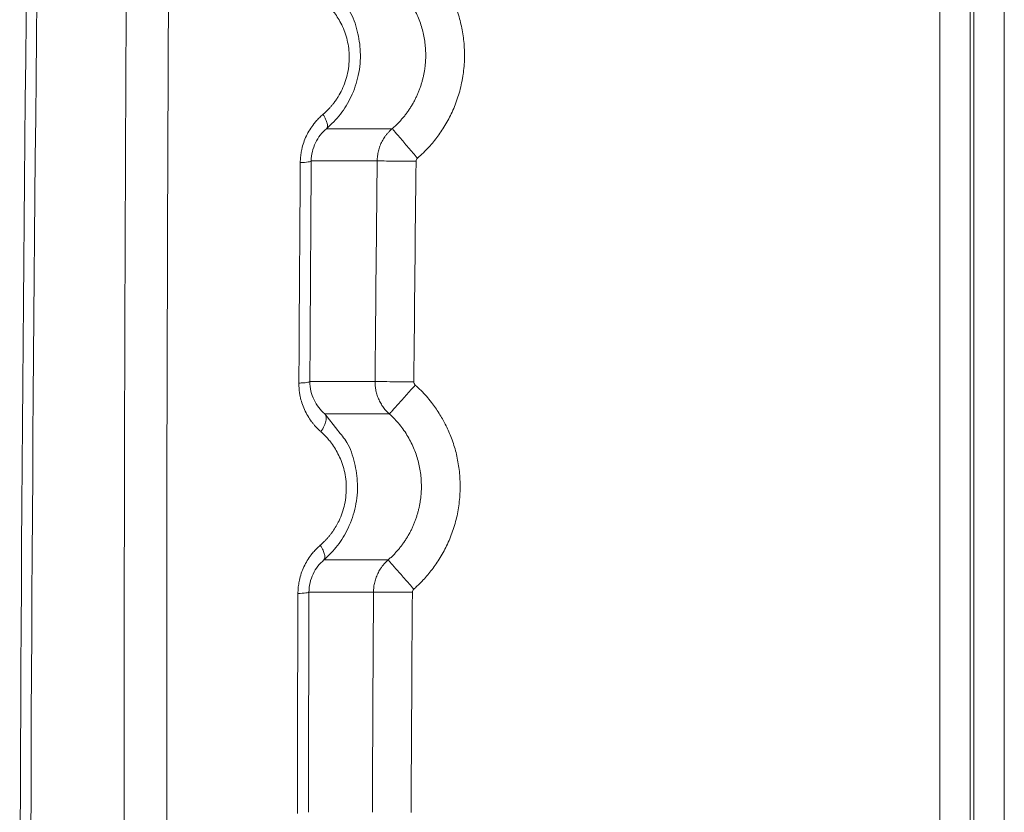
# Model space of a CAD drawing. Header units: millimetres. Extents: x 0 to 594, y 0 to 420.
# Tile 42 of 76: x 63 to 77, y 330 to 341. Entities that reach past the tile are written whole.
import ezdxf

# ---------------------------------------------------------------- set-up
doc = ezdxf.new("R2010")
doc.units = ezdxf.units.MM

msp = doc.modelspace()

# ---------------------------------------------------------------- linework, layer by layer
at = {"color": 7, "linetype": 'Continuous', "lineweight": 15}
for p, q in [((76.059, 352.904), (76.059, 240.902)), ((76.483, 352.904), (76.483, 240.902)), ((76.532, 352.904), (76.532, 240.901)), ((76.956, 352.904), (76.956, 240.899)), ((68.441, 339.883), (67.529, 339.883)), ((68.233, 339.435), (67.316, 339.435)), ((67.297, 336.364), (68.204, 336.364)), ((67.504, 335.913), (68.402, 335.913)), ((68.386, 333.882), (67.493, 333.882)), ((68.182, 333.434), (67.284, 333.434))]:
    msp.add_line(p, q, dxfattribs=at)
at = {"color": 8, "linetype": 'Continuous', "lineweight": 15}
msp.add_line((67.684, 335.682), (67.504, 335.913), dxfattribs=at)
at = {"color": 7, "linetype": 'Continuous', "lineweight": 15}
for centre, radius, start, end in [((1563.407, 324.905), 1500.147, 179.304905, 182.063063), ((1563.407, 324.904), 1500, 179.358635, 182.063094)]:
    msp.add_arc(centre, radius, start, end, dxfattribs=at)
for points, knots in [([(66.156, 270.826), (66.15, 271.07), (66.136, 271.56), (66.116, 272.294), (66.096, 273.028), (66.076, 273.763), (66.056, 274.497), (66.037, 275.231), (66.018, 275.965), (65.999, 276.7), (65.981, 277.434), (65.962, 278.168), (65.944, 278.902), (65.926, 279.636), (65.909, 280.37), (65.892, 281.104), (65.875, 281.838), (65.858, 282.571), (65.841, 283.305), (65.825, 284.039), (65.809, 284.772), (65.793, 285.505), (65.778, 286.239), (65.762, 286.972), (65.747, 287.705), (65.733, 288.438), (65.718, 289.17), (65.704, 289.903), (65.69, 290.635), (65.676, 291.368), (65.663, 292.1), (65.649, 292.832), (65.636, 293.564), (65.624, 294.295), (65.611, 295.027), (65.599, 295.758), (65.587, 296.489), (65.575, 297.22), (65.564, 297.95), (65.552, 298.681), (65.541, 299.411), (65.531, 300.141), (65.52, 300.871), (65.51, 301.601), (65.5, 302.33), (65.49, 303.059), (65.481, 303.788), (65.472, 304.517), (65.463, 305.245), (65.454, 305.973), (65.446, 306.701), (65.437, 307.429), (65.429, 308.156), (65.422, 308.883), (65.414, 309.61), (65.407, 310.336), (65.4, 311.063), (65.393, 311.788), (65.387, 312.514), (65.381, 313.239), (65.375, 313.964), (65.369, 314.689), (65.364, 315.414), (65.358, 316.138), (65.353, 316.861), (65.349, 317.585), (65.344, 318.308), (65.34, 319.03), (65.336, 319.753), (65.332, 320.475), (65.329, 321.196), (65.325, 321.918), (65.322, 322.639), (65.32, 323.359), (65.317, 324.079), (65.315, 324.799), (65.313, 325.519), (65.311, 326.238), (65.309, 326.956), (65.308, 327.674), (65.307, 328.392), (65.306, 329.11), (65.306, 329.826), (65.305, 330.543), (65.305, 331.259), (65.305, 331.975), (65.305, 332.69), (65.306, 333.405), (65.307, 334.119), (65.308, 334.833), (65.309, 335.547), (65.311, 336.26), (65.313, 336.972), (65.315, 337.684), (65.317, 338.396), (65.319, 339.107), (65.322, 339.817), (65.325, 340.528), (65.328, 341.237), (65.331, 341.946), (65.335, 342.655), (65.339, 343.363), (65.343, 344.071), (65.347, 344.778), (65.352, 345.485), (65.356, 346.191), (65.361, 346.896), (65.367, 347.601), (65.372, 348.306), (65.378, 349.01), (65.384, 349.713), (65.39, 350.416), (65.396, 351.118), (65.402, 351.82), (65.409, 352.521), (65.416, 353.222), (65.423, 353.922), (65.431, 354.621), (65.438, 355.32), (65.446, 356.018), (65.454, 356.716), (65.462, 357.413), (65.471, 358.109), (65.48, 358.805), (65.488, 359.501), (65.498, 360.195), (65.507, 360.889), (65.516, 361.582), (65.526, 362.275), (65.536, 362.967), (65.546, 363.659), (65.557, 364.349), (65.567, 365.039), (65.574, 365.499), (65.578, 365.729)], [0, 0, 0, 0, 0.007776, 0.015549, 0.023319, 0.031086, 0.03885, 0.046611, 0.054369, 0.062125, 0.069877, 0.077626, 0.085373, 0.093116, 0.100856, 0.108593, 0.116328, 0.124059, 0.131787, 0.139512, 0.147234, 0.154953, 0.162669, 0.170382, 0.178092, 0.185798, 0.193502, 0.201202, 0.2089, 0.216594, 0.224285, 0.231973, 0.239658, 0.24734, 0.255018, 0.262694, 0.270366, 0.278036, 0.285702, 0.293365, 0.301025, 0.308682, 0.316336, 0.323987, 0.331635, 0.33928, 0.346921, 0.35456, 0.362195, 0.369828, 0.377457, 0.385083, 0.392706, 0.400326, 0.407943, 0.415557, 0.423168, 0.430776, 0.438381, 0.445983, 0.453582, 0.461177, 0.46877, 0.476359, 0.483946, 0.491529, 0.49911, 0.506687, 0.514261, 0.521832, 0.5294, 0.536965, 0.544527, 0.552086, 0.559642, 0.567195, 0.574744, 0.582291, 0.589834, 0.597375, 0.604912, 0.612446, 0.619977, 0.627506, 0.635031, 0.642553, 0.650071, 0.657587, 0.6651, 0.67261, 0.680116, 0.68762, 0.69512, 0.702618, 0.710112, 0.717603, 0.725092, 0.732577, 0.740059, 0.747538, 0.755014, 0.762487, 0.769957, 0.777424, 0.784887, 0.792348, 0.799806, 0.80726, 0.814712, 0.82216, 0.829606, 0.837048, 0.844488, 0.851924, 0.859357, 0.866788, 0.874215, 0.881639, 0.88906, 0.896478, 0.903892, 0.911304, 0.918713, 0.926118, 0.93352, 0.940919, 0.948316, 0.955708, 0.963098, 0.970485, 0.977868, 0.985249, 0.992626, 1, 1, 1, 1]), ([(65.565, 270.947), (65.558, 271.176), (65.546, 271.633), (65.526, 272.319), (65.507, 273.005), (65.489, 273.691), (65.47, 274.378), (65.452, 275.065), (65.434, 275.752), (65.416, 276.44), (65.398, 277.127), (65.38, 277.815), (65.363, 278.503), (65.346, 279.192), (65.329, 279.88), (65.313, 280.569), (65.296, 281.258), (65.28, 281.947), (65.264, 282.636), (65.249, 283.326), (65.233, 284.016), (65.218, 284.706), (65.203, 285.396), (65.188, 286.087), (65.173, 286.778), (65.159, 287.469), (65.145, 288.16), (65.131, 288.851), (65.117, 289.543), (65.104, 290.235), (65.09, 290.927), (65.077, 291.619), (65.065, 292.312), (65.052, 293.005), (65.04, 293.698), (65.027, 294.391), (64.985, 296.879), (64.918, 301.163), (64.841, 307.243), (64.782, 313.319), (64.748, 318.288), (64.73, 322.149), (64.718, 325.775), (64.711, 330.281), (64.717, 335.627), (64.737, 340.933), (64.769, 346.107), (64.812, 351.176), (64.853, 354.94), (64.885, 357.484), (64.902, 358.823), (64.92, 360.165), (64.939, 361.508), (64.959, 362.852), (64.98, 364.199), (64.995, 365.097), (65.002, 365.546)], [0, 0, 0, 0, 0.0072862, 0.0145721, 0.0218578, 0.0291433, 0.0364287, 0.0437141, 0.0509995, 0.0582848, 0.0655703, 0.0728559, 0.0801416, 0.0874276, 0.0947138, 0.1020003, 0.1092872, 0.1165745, 0.1238622, 0.1311505, 0.1384392, 0.1457286, 0.1530185, 0.1603092, 0.1676005, 0.1748927, 0.1821856, 0.1894795, 0.1967742, 0.2040699, 0.2113665, 0.2186643, 0.2259631, 0.233263, 0.2405642, 0.2478665, 0.2551702, 0.3191862, 0.383115, 0.4469873, 0.5108338, 0.5398617, 0.5688538, 0.6253218, 0.6822567, 0.738031, 0.7935381, 0.8466101, 0.8994481, 0.9137154, 0.9280145, 0.9423457, 0.9567095, 0.9711063, 0.9855363, 1, 1, 1, 1]), ([(65.565, 270.947), (65.558, 271.176), (65.546, 271.633), (65.526, 272.319), (65.507, 273.005), (65.489, 273.691), (65.47, 274.378), (65.452, 275.065), (65.434, 275.752), (65.416, 276.44), (65.398, 277.127), (65.38, 277.815), (65.363, 278.503), (65.346, 279.192), (65.329, 279.88), (65.313, 280.569), (65.296, 281.258), (65.28, 281.947), (65.264, 282.636), (65.249, 283.326), (65.233, 284.016), (65.218, 284.706), (65.203, 285.396), (65.188, 286.087), (65.173, 286.778), (65.159, 287.469), (65.145, 288.16), (65.131, 288.851), (65.117, 289.543), (65.104, 290.235), (65.09, 290.927), (65.077, 291.619), (65.065, 292.312), (65.052, 293.005), (65.04, 293.698), (65.027, 294.391), (64.985, 296.879), (64.918, 301.163), (64.841, 307.243), (64.782, 313.319), (64.748, 318.288), (64.73, 322.149), (64.718, 325.775), (64.711, 330.281), (64.717, 335.627), (64.737, 340.933), (64.769, 346.107), (64.812, 351.176), (64.853, 354.94), (64.885, 357.484), (64.902, 358.823), (64.92, 360.165), (64.939, 361.508), (64.959, 362.852), (64.98, 364.199), (64.995, 365.097), (65.002, 365.546)], [0, 0, 0, 0, 0.0072862, 0.0145721, 0.0218578, 0.0291433, 0.0364287, 0.0437141, 0.0509995, 0.0582848, 0.0655703, 0.0728559, 0.0801416, 0.0874276, 0.0947138, 0.1020003, 0.1092872, 0.1165745, 0.1238622, 0.1311505, 0.1384392, 0.1457286, 0.1530185, 0.1603092, 0.1676005, 0.1748927, 0.1821856, 0.1894795, 0.1967742, 0.2040699, 0.2113665, 0.2186643, 0.2259631, 0.233263, 0.2405642, 0.2478665, 0.2551702, 0.3191862, 0.383115, 0.4469873, 0.5108338, 0.5398617, 0.5688538, 0.6253218, 0.6822567, 0.738031, 0.7935381, 0.8466101, 0.8994481, 0.9137154, 0.9280145, 0.9423457, 0.9567095, 0.9711063, 0.9855363, 1, 1, 1, 1]), ([(68.793, 339.474), (68.806, 339.485), (68.849, 339.522), (68.937, 339.608), (69.028, 339.713), (69.107, 339.819), (69.183, 339.934), (69.251, 340.058), (69.309, 340.191), (69.362, 340.333), (69.398, 340.463), (69.419, 340.577), (69.432, 340.654), (69.447, 340.789), (69.451, 340.98), (69.429, 341.202), (69.382, 341.417), (69.317, 341.608), (69.247, 341.76), (69.184, 341.873), (69.125, 341.967), (69.059, 342.057), (68.987, 342.145), (68.91, 342.228), (68.854, 342.28), (68.827, 342.306)], [0, 0, 0, 0, 0.015498, 0.053788, 0.114866, 0.145729, 0.177427, 0.243713, 0.27825, 0.313546, 0.385669, 0.403918, 0.422204, 0.458771, 0.531023, 0.600794, 0.667342, 0.737002, 0.789398, 0.823799, 0.858482, 0.893447, 0.928693, 0.964213, 1, 1, 1, 1]), ([(68.441, 339.883), (68.455, 339.895), (68.481, 339.918), (68.519, 339.955), (68.556, 339.994), (68.591, 340.033), (68.624, 340.074), (68.655, 340.116), (68.685, 340.159), (68.712, 340.202), (68.738, 340.247), (68.762, 340.292), (68.784, 340.338), (68.805, 340.385), (68.823, 340.432), (68.84, 340.479), (68.854, 340.527), (68.867, 340.575), (68.879, 340.623), (68.888, 340.671), (68.896, 340.72), (68.901, 340.768), (68.906, 340.817), (68.908, 340.865), (68.908, 340.913), (68.907, 340.976), (68.901, 341.053), (68.888, 341.146), (68.868, 341.238), (68.842, 341.33), (68.809, 341.42), (68.768, 341.509), (68.722, 341.595), (68.668, 341.678), (68.607, 341.758), (68.54, 341.835), (68.491, 341.881), (68.466, 341.905)], [0, 0, 0, 0, 0.023418, 0.046736, 0.069947, 0.093042, 0.116016, 0.13887, 0.161608, 0.184233, 0.206747, 0.229151, 0.251448, 0.273639, 0.295724, 0.317705, 0.339584, 0.361359, 0.38303, 0.404598, 0.426061, 0.44742, 0.468674, 0.489824, 0.510869, 0.53181, 0.572217, 0.613047, 0.654297, 0.695965, 0.738056, 0.780577, 0.823538, 0.866953, 0.910844, 0.95521, 1, 1, 1, 1]), ([(67.479, 340.082), (67.49, 340.091), (67.511, 340.11), (67.543, 340.14), (67.573, 340.172), (67.601, 340.204), (67.631, 340.241), (67.661, 340.282), (67.701, 340.344), (67.747, 340.428), (67.791, 340.538), (67.836, 340.699), (67.854, 340.908), (67.823, 341.107), (67.775, 341.252), (67.731, 341.35), (67.679, 341.438), (67.624, 341.516), (67.562, 341.588), (67.516, 341.63), (67.493, 341.652)], [0, 0, 0, 0, 0.024988, 0.049718, 0.074236, 0.09859, 0.12283, 0.153308, 0.183804, 0.24596, 0.310667, 0.37824, 0.518035, 0.646166, 0.710072, 0.774908, 0.830762, 0.887218, 0.943098, 1, 1, 1, 1]), ([(67.529, 339.883), (67.596, 339.947), (67.731, 340.076), (67.883, 340.331), (67.984, 340.627), (68.012, 340.942), (67.963, 341.246), (67.878, 341.503), (67.77, 341.627), (67.725, 341.677)], [0, 0, 0, 0, 0.141076, 0.283571, 0.437259, 0.600168, 0.74438, 0.896007, 1, 1, 1, 1]), ([(67.163, 339.41), (67.164, 339.423), (67.164, 339.447), (67.167, 339.485), (67.171, 339.522), (67.177, 339.558), (67.188, 339.615), (67.209, 339.691), (67.247, 339.783), (67.294, 339.87), (67.343, 339.94), (67.39, 339.997), (67.433, 340.041), (67.463, 340.068), (67.479, 340.082)], [0, 0, 0, 0, 0.048101, 0.095983, 0.143758, 0.19154, 0.239442, 0.366543, 0.494097, 0.622059, 0.752273, 0.833979, 0.916413, 1, 1, 1, 1]), ([(67.529, 339.883), (67.536, 339.89), (67.54, 339.901), (67.542, 339.927), (67.54, 339.942), (67.532, 339.974), (67.526, 339.993), (67.507, 340.034), (67.494, 340.058), (67.479, 340.082)], [0, 0, 0, 0, 0.25, 0.25, 0.5, 0.5, 0.75, 0.75, 1, 1, 1, 1]), ([(67.316, 339.435), (67.316, 339.478), (67.322, 339.521), (67.341, 339.606), (67.356, 339.647), (67.412, 339.764), (67.466, 339.831), (67.529, 339.883)], [0, 0, 0, 0, 0.25, 0.25, 0.5, 0.5, 1, 1, 1, 1]), ([(68.233, 339.435), (68.233, 339.446), (68.234, 339.469), (68.237, 339.504), (68.243, 339.538), (68.25, 339.573), (68.26, 339.607), (68.272, 339.641), (68.285, 339.675), (68.301, 339.708), (68.32, 339.74), (68.34, 339.771), (68.362, 339.801), (68.386, 339.83), (68.413, 339.857), (68.432, 339.874), (68.441, 339.883)], [0, 0, 0, 0, 0.067601, 0.135791, 0.204569, 0.273937, 0.343893, 0.414439, 0.485573, 0.557296, 0.629608, 0.702508, 0.775998, 0.850077, 0.924744, 1, 1, 1, 1]), ([(68.441, 339.883), (68.442, 339.882), (68.451, 339.872), (68.486, 339.831), (68.513, 339.799), (68.581, 339.72), (68.623, 339.672), (68.708, 339.573), (68.752, 339.521), (68.793, 339.474)], [0, 0, 0, 0, 0.25, 0.25, 0.5, 0.5, 0.75, 0.75, 1, 1, 1, 1]), ([(67.144, 336.342), (67.146, 336.599), (67.148, 337.111), (67.153, 337.879), (67.158, 338.645), (67.162, 339.155), (67.163, 339.41)], [0, 0, 0, 0, 0.250636, 0.500847, 0.750635, 1, 1, 1, 1]), ([(67.316, 339.435), (67.315, 339.43), (67.3, 339.424), (67.245, 339.416), (67.206, 339.412), (67.163, 339.41)], [0, 0, 0, 0, 0.5, 0.5, 1, 1, 1, 1]), ([(68.204, 336.364), (68.208, 336.876), (68.217, 337.899), (68.228, 338.923), (68.233, 339.435)], [0, 0, 0, 0, 0.5000975, 1, 1, 1, 1]), ([(68.233, 339.435), (68.235, 339.435), (68.249, 339.434), (68.304, 339.434), (68.346, 339.433), (68.45, 339.432), (68.513, 339.432), (68.643, 339.43), (68.71, 339.43), (68.773, 339.429)], [0, 0, 0, 0, 0.25, 0.25, 0.5, 0.5, 0.75, 0.75, 1, 1, 1, 1]), ([(67.297, 336.364), (67.295, 336.359), (67.277, 336.354), (67.238, 336.349), (67.224, 336.347), (67.188, 336.345), (67.167, 336.343), (67.144, 336.342)], [0, 0, 0, 0, 0.5, 0.5, 0.75, 0.75, 1, 1, 1, 1]), ([(67.504, 335.913), (67.444, 335.966), (67.392, 336.032), (67.337, 336.147), (67.322, 336.188), (67.302, 336.274), (67.297, 336.319), (67.297, 336.364)], [0, 0, 0, 0, 0.5, 0.5, 0.75, 0.75, 1, 1, 1, 1]), ([(68.204, 336.364), (68.206, 336.364), (68.219, 336.364), (68.274, 336.363), (68.316, 336.363), (68.421, 336.362), (68.483, 336.362), (68.614, 336.361), (68.681, 336.36), (68.743, 336.359)], [0, 0, 0, 0, 0.25, 0.25, 0.5, 0.5, 0.75, 0.75, 1, 1, 1, 1]), ([(68.402, 335.913), (68.394, 335.921), (68.376, 335.937), (68.352, 335.963), (68.33, 335.99), (68.309, 336.018), (68.291, 336.047), (68.274, 336.077), (68.258, 336.108), (68.245, 336.139), (68.234, 336.171), (68.224, 336.203), (68.216, 336.235), (68.21, 336.267), (68.206, 336.3), (68.204, 336.332), (68.204, 336.353), (68.204, 336.364)], [0, 0, 0, 0, 0.070066, 0.139647, 0.208742, 0.277352, 0.345475, 0.413114, 0.480266, 0.546933, 0.613114, 0.678809, 0.744018, 0.808742, 0.872981, 0.936733, 1, 1, 1, 1]), ([(67.45, 335.666), (67.44, 335.675), (67.421, 335.692), (67.394, 335.719), (67.368, 335.747), (67.344, 335.776), (67.309, 335.82), (67.266, 335.885), (67.222, 335.973), (67.186, 336.064), (67.163, 336.146), (67.151, 336.218), (67.145, 336.279), (67.144, 336.321), (67.144, 336.342)], [0, 0, 0, 0, 0.053613, 0.106171, 0.157754, 0.208446, 0.258335, 0.38677, 0.517403, 0.645384, 0.76742, 0.843738, 0.921104, 1, 1, 1, 1]), ([(68.402, 335.913), (68.403, 335.914), (68.412, 335.924), (68.448, 335.964), (68.476, 335.995), (68.546, 336.073), (68.588, 336.12), (68.676, 336.217), (68.721, 336.268), (68.763, 336.314)], [0, 0, 0, 0, 0.25, 0.25, 0.5, 0.5, 0.75, 0.75, 1, 1, 1, 1]), ([(68.742, 333.476), (68.757, 333.489), (68.802, 333.529), (68.867, 333.594), (68.937, 333.673), (69.019, 333.774), (69.115, 333.915), (69.215, 334.102), (69.296, 334.307), (69.354, 334.524), (69.38, 334.711), (69.388, 334.862), (69.387, 335.01), (69.37, 335.191), (69.327, 335.401), (69.263, 335.594), (69.185, 335.767), (69.095, 335.926), (69.005, 336.055), (68.919, 336.159), (68.844, 336.24), (68.79, 336.289), (68.763, 336.314)], [0, 0, 0, 0, 0.018239, 0.057086, 0.086398, 0.116459, 0.179373, 0.245678, 0.314504, 0.384948, 0.455845, 0.491142, 0.526165, 0.594833, 0.660883, 0.726255, 0.784524, 0.839009, 0.896987, 0.931331, 0.965669, 1, 1, 1, 1]), ([(67.504, 335.913), (67.515, 335.903), (67.521, 335.888), (67.526, 335.854), (67.524, 335.834), (67.515, 335.794), (67.508, 335.771), (67.484, 335.721), (67.469, 335.694), (67.45, 335.666)], [0, 0, 0, 0, 0.25, 0.25, 0.5, 0.5, 0.75, 0.75, 1, 1, 1, 1]), ([(68.386, 333.882), (68.399, 333.894), (68.426, 333.917), (68.463, 333.954), (68.499, 333.993), (68.534, 334.032), (68.566, 334.073), (68.597, 334.115), (68.626, 334.158), (68.653, 334.201), (68.679, 334.245), (68.703, 334.29), (68.725, 334.336), (68.745, 334.382), (68.763, 334.429), (68.779, 334.476), (68.794, 334.524), (68.807, 334.571), (68.818, 334.619), (68.827, 334.667), (68.835, 334.716), (68.841, 334.764), (68.845, 334.812), (68.848, 334.86), (68.848, 334.908), (68.847, 334.971), (68.842, 335.049), (68.828, 335.143), (68.809, 335.237), (68.782, 335.33), (68.749, 335.421), (68.708, 335.511), (68.661, 335.599), (68.607, 335.684), (68.545, 335.765), (68.478, 335.842), (68.427, 335.889), (68.402, 335.913)], [0, 0, 0, 0, 0.023185, 0.046273, 0.069255, 0.092126, 0.114878, 0.137512, 0.160032, 0.182441, 0.20474, 0.226932, 0.249018, 0.271, 0.292878, 0.314654, 0.336329, 0.357903, 0.379375, 0.400745, 0.422013, 0.443178, 0.464241, 0.485201, 0.506058, 0.526814, 0.567715, 0.609032, 0.650761, 0.692901, 0.735454, 0.77843, 0.821837, 0.86569, 0.91001, 0.954797, 1, 1, 1, 1]), ([(67.493, 333.882), (67.559, 333.946), (67.691, 334.074), (67.843, 334.328), (67.943, 334.621), (67.971, 334.936), (67.925, 335.239), (67.84, 335.503), (67.729, 335.63), (67.684, 335.682)], [0, 0, 0, 0, 0.13945, 0.279934, 0.437337, 0.593645, 0.739851, 0.892518, 1, 1, 1, 1]), ([(67.441, 334.085), (67.452, 334.095), (67.473, 334.114), (67.504, 334.144), (67.534, 334.175), (67.562, 334.208), (67.589, 334.241), (67.623, 334.288), (67.662, 334.349), (67.708, 334.435), (67.749, 334.537), (67.782, 334.656), (67.802, 334.782), (67.806, 334.91), (67.795, 335.036), (67.77, 335.155), (67.734, 335.263), (67.69, 335.359), (67.64, 335.447), (67.59, 335.517), (67.542, 335.575), (67.497, 335.623), (67.465, 335.652), (67.45, 335.666)], [0, 0, 0, 0, 0.0248801, 0.0495027, 0.0739122, 0.098154, 0.1222746, 0.1463211, 0.1947855, 0.2429487, 0.3067395, 0.3735358, 0.4426648, 0.5127723, 0.5820471, 0.6488326, 0.7121057, 0.7718159, 0.8282149, 0.8851756, 0.9230279, 0.9612577, 1, 1, 1, 1]), ([(67.131, 333.415), (67.131, 333.427), (67.132, 333.452), (67.134, 333.489), (67.138, 333.526), (67.144, 333.563), (67.155, 333.62), (67.176, 333.696), (67.213, 333.787), (67.259, 333.874), (67.308, 333.944), (67.354, 334), (67.396, 334.045), (67.426, 334.072), (67.441, 334.085)], [0, 0, 0, 0, 0.0482322, 0.0962657, 0.1442133, 0.1921886, 0.2403049, 0.3678264, 0.4959271, 0.6238296, 0.7539805, 0.8351381, 0.9170104, 1, 1, 1, 1]), ([(67.493, 333.882), (67.501, 333.889), (67.505, 333.9), (67.507, 333.927), (67.505, 333.943), (67.497, 333.975), (67.49, 333.994), (67.47, 334.037), (67.457, 334.061), (67.441, 334.085)], [0, 0, 0, 0, 0.25, 0.25, 0.5, 0.5, 0.75, 0.75, 1, 1, 1, 1]), ([(67.284, 333.434), (67.285, 333.521), (67.305, 333.608), (67.379, 333.763), (67.432, 333.829), (67.493, 333.882)], [0, 0, 0, 0, 0.5, 0.5, 1, 1, 1, 1]), ([(68.182, 333.434), (68.182, 333.446), (68.183, 333.469), (68.186, 333.503), (68.191, 333.538), (68.199, 333.572), (68.208, 333.606), (68.219, 333.64), (68.233, 333.674), (68.249, 333.707), (68.266, 333.739), (68.286, 333.77), (68.308, 333.8), (68.332, 333.829), (68.358, 333.856), (68.377, 333.873), (68.386, 333.882)], [0, 0, 0, 0, 0.067724, 0.136019, 0.204883, 0.274317, 0.344321, 0.414895, 0.486038, 0.557752, 0.630035, 0.702888, 0.776311, 0.850304, 0.924867, 1, 1, 1, 1]), ([(68.386, 333.882), (68.387, 333.881), (68.396, 333.871), (68.431, 333.83), (68.459, 333.799), (68.528, 333.72), (68.569, 333.673), (68.656, 333.574), (68.701, 333.523), (68.742, 333.476)], [0, 0, 0, 0, 0.25, 0.25, 0.5, 0.5, 0.75, 0.75, 1, 1, 1, 1]), ([(67.123, 330.352), (67.123, 330.608), (67.124, 331.119), (67.126, 331.885), (67.128, 332.651), (67.13, 333.16), (67.131, 333.415)], [0, 0, 0, 0, 0.250519, 0.500692, 0.750519, 1, 1, 1, 1]), ([(67.284, 333.434), (67.283, 333.431), (67.268, 333.426), (67.213, 333.419), (67.174, 333.417), (67.131, 333.415)], [0, 0, 0, 0, 0.5, 0.5, 1, 1, 1, 1]), ([(68.166, 330.369), (68.168, 330.88), (68.173, 331.902), (68.179, 332.924), (68.182, 333.434)], [0, 0, 0, 0, 0.5000855, 1, 1, 1, 1]), ([(68.182, 333.434), (68.184, 333.434), (68.198, 333.434), (68.253, 333.434), (68.295, 333.434), (68.399, 333.433), (68.462, 333.433), (68.592, 333.432), (68.659, 333.431), (68.722, 333.431)], [0, 0, 0, 0, 0.25, 0.25, 0.5, 0.5, 0.75, 0.75, 1, 1, 1, 1])]:
    msp.add_open_spline(points, degree=3, knots=knots, dxfattribs=at)
for points in [[(67.297, 336.364), (67.303, 337.388), (67.309, 338.412), (67.316, 339.435)], [(68.743, 336.359), (68.752, 337.383), (68.762, 338.406), (68.773, 339.429)], [(68.773, 339.429), (68.773, 339.446), (68.781, 339.463), (68.793, 339.474)], [(68.763, 336.314), (68.751, 336.326), (68.743, 336.343), (68.743, 336.359)], [(67.276, 330.369), (67.278, 331.391), (67.281, 332.413), (67.284, 333.434)], [(68.705, 330.367), (68.71, 331.388), (68.715, 332.41), (68.722, 333.431)], [(68.722, 333.431), (68.722, 333.448), (68.729, 333.465), (68.742, 333.476)]]:
    msp.add_open_spline(points, degree=3, dxfattribs=at)

doc.saveas('drawing.dxf')
